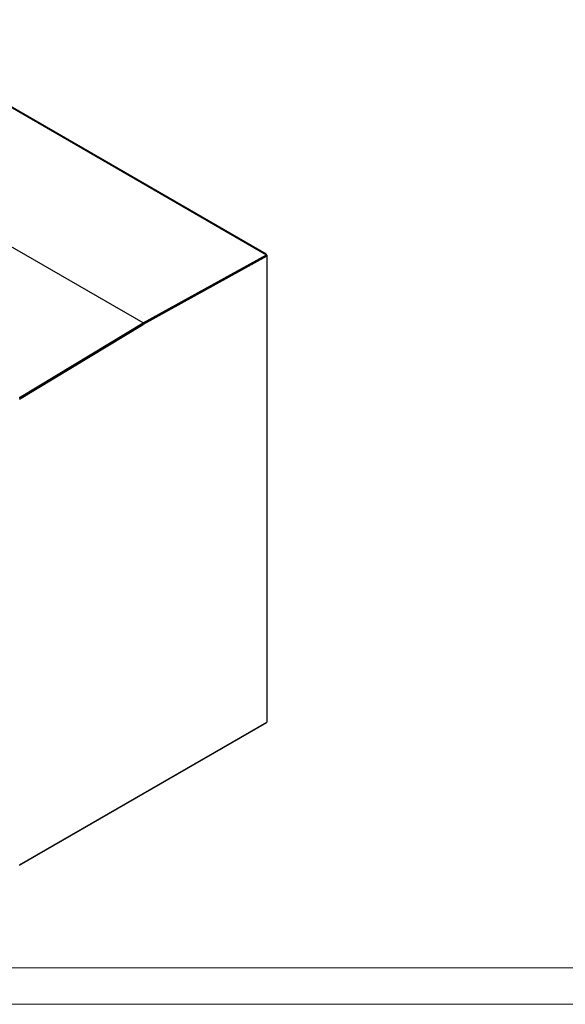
# Model space of a CAD drawing. Header units: millimetres. Extents: x 0 to 39025, y 0 to 11880.
# Tile 10 of 40: x 23143 to 24634, y 0 to 2690. Entities that reach past the tile are written whole.
import ezdxf

# ---------------------------------------------------------------- set-up
doc = ezdxf.new("R2010")
doc.units = ezdxf.units.MM
doc.layers.add('FORMAT', color=7, linetype='Continuous')

msp = doc.modelspace()

# ---------------------------------------------------------------- linework, layer by layer
at = {"color": 7, "linetype": 'Continuous', "lineweight": 25}
for p, q in [((22704.8, 2689.7), (23817.1, 2047.6)), ((23816.1, 2049.2), (22708.7, 2688.5)), ((23479.7, 1861.4), (22367.4, 2503.5)), ((23479.8, 1861.4), (22367.5, 2503.5)), ((23479.8, 1861.4), (23817.1, 2047.6)), ((23480.3, 1859.6), (23817.6, 2045.9)), ((23819, 771.9), (23819, 2044.4)), ((23818.4, 2043.4), (23480.5, 1856.9)), ((23818.4, 2043.4), (23818.4, 771)), ((23142.3, 1658.1), (23479.7, 1861.4)), ((23142.4, 1653.2), (23480.4, 1856.8)), ((23142.9, 1656.4), (23480.3, 1859.6)), ((23480.5, 1856.9), (23480.4, 1857)), ((23480.4, 1856.8), (23480.5, 1856.9)), ((23142, 379.9), (23818, 770.1)), ((23142.4, 380.8), (23818.4, 771))]:
    msp.add_line(p, q, dxfattribs=at)
at = {"color": 7, "linetype": 'Continuous', "lineweight": 25, "flags": 128}
for points in [[(23817.1, 2047.6), (23817.3, 2047.5), (23817.4, 2047.4), (23817.5, 2047.3), (23817.6, 2047.1), (23817.7, 2046.9), (23817.8, 2046.7), (23817.8, 2046.5), (23817.8, 2046.3), (23817.8, 2046.2), (23817.8, 2046), (23817.7, 2045.9), (23817.6, 2045.9), (23817.6, 2045.9)], [(23818.4, 2043.4), (23818.7, 2043.6), (23818.8, 2043.8), (23819, 2044.1), (23819, 2044.3), (23819, 2044.5), (23818.9, 2044.8), (23818.8, 2045), (23818.6, 2045.2), (23818.4, 2045.4), (23818.1, 2045.6), (23817.8, 2045.7), (23817.5, 2045.8), (23817.5, 2045.8)], [(23479.8, 1861.4), (23479.7, 1861.4), (23479.7, 1861.4)], [(23479.8, 1861.4), (23479.8, 1861.4), (23479.8, 1861.4)], [(23142.4, 1656.4), (23142.5, 1656.3), (23142.7, 1656.3), (23142.8, 1656.3), (23142.9, 1656.4), (23143, 1656.4), (23143.1, 1656.5), (23143.1, 1656.7), (23143.1, 1656.8), (23143.1, 1657), (23143, 1657.2), (23143, 1657.4), (23142.9, 1657.6), (23142.8, 1657.7), (23142.6, 1657.9), (23142.5, 1658), (23142.3, 1658.1)]]:
    msp.add_lwpolyline(points, dxfattribs=at)
at = {"color": 7, "linetype": 'Continuous', "lineweight": 25}
for centre, radius, start, end in [((23815.4, 2048.1), 1.26, 352.7633, 127.2421), ((23815.4, 2043.3), 3.04, 1.753, 50.789), ((23477.2, 1856.6), 3.17, 4.0697, 50.1299), ((23477.4, 1856.8), 3.07, 1.5652, 49.5244), ((23817.4, 770.9), 0.997, 305.3847, 5.9275), ((23818, 772), 1.01, 294.3796, 354.3002)]:
    msp.add_arc(centre, radius, start, end, dxfattribs=at)
msp.add_ellipse((23479.7, 1860.5), major_axis=(-0.525, 0.91), ratio=0.577381, start_param=3.152505, end_param=5.469541, dxfattribs=at)
at = {"layer": 'FORMAT', "color": 7, "linetype": 'Continuous', "lineweight": 18, "ltscale": 27}
for p, q in [((500, 100), (28096, 100)), ((0, 0), (28196, 0))]:
    msp.add_line(p, q, dxfattribs=at)

doc.saveas('drawing.dxf')
